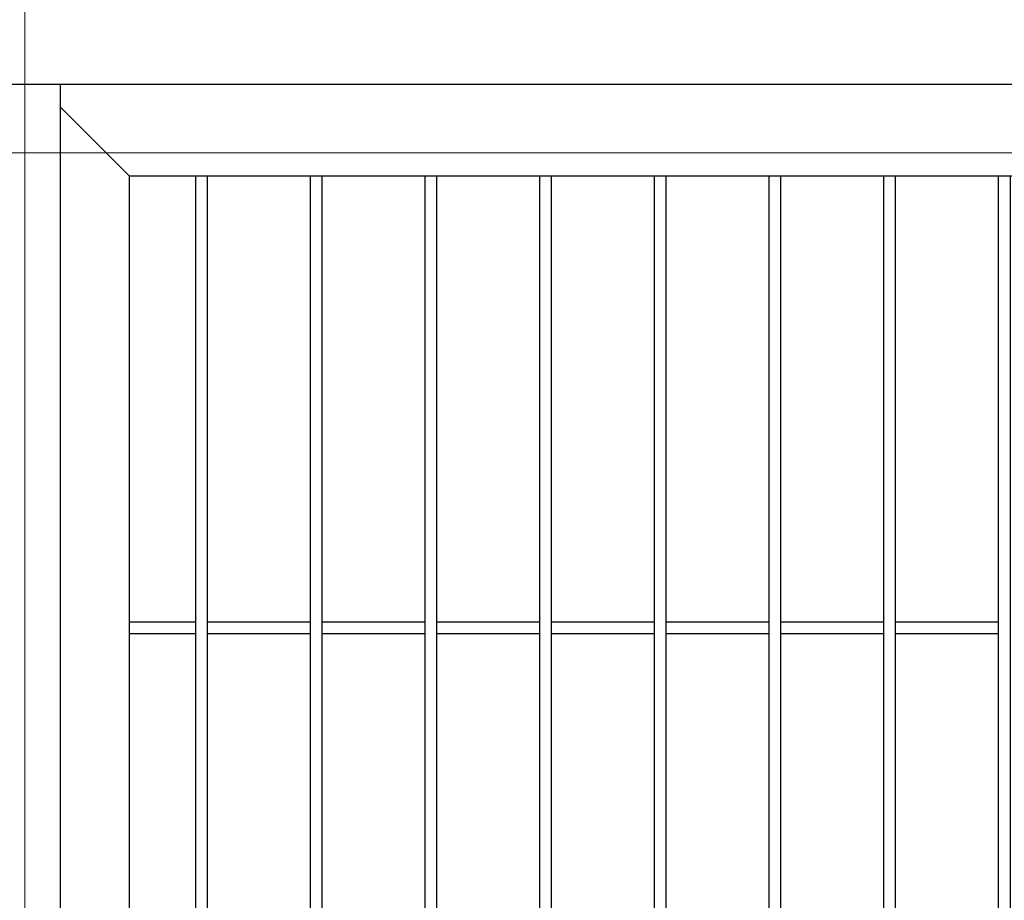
# Model space of a CAD drawing. Header units: inches. Extents: x 1156 to 71303, y -52654 to 51.
# Tile 41 of 217: x 60234 to 60277, y -51171 to -51133. Entities that reach past the tile are written whole.
import ezdxf

# ---------------------------------------------------------------- set-up
doc = ezdxf.new("R2010")
doc.units = ezdxf.units.IN
doc.header["$MEASUREMENT"] = 0
doc.layers.get('0').update_dxf_attribs({"lineweight": 0})
doc.layers.add('AW OGRODZENIA', color=253, linetype='Continuous')

msp = doc.modelspace()

# ---------------------------------------------------------------- linework, layer by layer
at = {"linetype": 'Continuous', "ltscale": 12}
msp.add_line((60234.214, -47535.735), (60234.214, -51363.184), dxfattribs=at)
msp.add_lwpolyline([(60084.214, -51288.638), (60384.214, -51288.638), (60384.214, -51138.638), (60084.214, -51138.638)], close=True, dxfattribs=at)
at = {"layer": 'AW OGRODZENIA'}
for p, q in [((60232.766, -51135.638), (60235.766, -51135.638)), ((60234.766, -51135.638), (60374.266, -51135.638)), ((60235.766, -51284.138), (60235.766, -51135.638)), ((60235.766, -51135.638), (60235.766, -51135.638)), ((60235.766, -51136.638), (60238.766, -51139.638)), ((60238.766, -51139.638), (60370.266, -51139.638)), ((60238.766, -51139.638), (60238.766, -51286.638)), ((60241.668, -51159.099), (60238.766, -51159.099)), ((60241.668, -51159.099), (60238.766, -51159.099)), ((60241.668, -51159.099), (60238.766, -51159.099)), ((60241.668, -51159.099), (60238.766, -51159.099)), ((60241.668, -51159.099), (60238.766, -51159.099)), ((60241.668, -51159.099), (60238.766, -51159.099)), ((60241.668, -51159.099), (60238.766, -51159.099)), ((60241.668, -51159.099), (60238.766, -51159.099)), ((60241.668, -51159.099), (60238.766, -51159.099)), ((60241.668, -51159.099), (60238.766, -51159.099)), ((60241.668, -51159.099), (60238.766, -51159.099)), ((60241.668, -51159.099), (60238.766, -51159.099)), ((60241.668, -51159.099), (60238.766, -51159.099)), ((60241.668, -51159.099), (60238.766, -51159.099)), ((60241.668, -51159.099), (60238.766, -51159.099)), ((60241.668, -51159.099), (60238.766, -51159.099)), ((60241.668, -51159.099), (60238.766, -51159.099)), ((60241.668, -51159.099), (60238.766, -51159.099)), ((60241.668, -51159.099), (60238.766, -51159.099)), ((60241.668, -51159.099), (60238.766, -51159.099)), ((60241.668, -51159.099), (60238.766, -51159.099)), ((60241.668, -51159.099), (60238.766, -51159.099)), ((60241.668, -51159.099), (60238.766, -51159.099)), ((60241.668, -51159.099), (60238.766, -51159.099)), ((60241.668, -51159.099), (60238.766, -51159.099)), ((60246.668, -51159.099), (60242.164, -51159.099)), ((60246.668, -51159.099), (60242.164, -51159.099)), ((60246.668, -51159.099), (60242.164, -51159.099)), ((60246.668, -51159.099), (60242.164, -51159.099)), ((60246.668, -51159.099), (60242.164, -51159.099)), ((60246.668, -51159.099), (60242.164, -51159.099)), ((60246.668, -51159.099), (60242.164, -51159.099)), ((60246.668, -51159.099), (60242.164, -51159.099)), ((60246.668, -51159.099), (60242.164, -51159.099)), ((60246.668, -51159.099), (60242.164, -51159.099)), ((60246.668, -51159.099), (60242.164, -51159.099)), ((60246.668, -51159.099), (60242.164, -51159.099)), ((60246.668, -51159.099), (60242.164, -51159.099)), ((60246.668, -51159.099), (60242.164, -51159.099)), ((60246.668, -51159.099), (60242.164, -51159.099)), ((60246.668, -51159.099), (60242.164, -51159.099)), ((60246.668, -51159.099), (60242.164, -51159.099)), ((60246.668, -51159.099), (60242.164, -51159.099)), ((60246.668, -51159.099), (60242.164, -51159.099)), ((60246.668, -51159.099), (60242.164, -51159.099)), ((60246.668, -51159.099), (60242.164, -51159.099)), ((60246.668, -51159.099), (60242.164, -51159.099)), ((60246.668, -51159.099), (60242.164, -51159.099)), ((60246.668, -51159.099), (60242.164, -51159.099)), ((60246.668, -51159.099), (60242.164, -51159.099)), ((60251.668, -51159.099), (60247.164, -51159.099)), ((60251.668, -51159.099), (60247.164, -51159.099)), ((60251.668, -51159.099), (60247.164, -51159.099)), ((60251.668, -51159.099), (60247.164, -51159.099)), ((60251.668, -51159.099), (60247.164, -51159.099)), ((60251.668, -51159.099), (60247.164, -51159.099)), ((60251.668, -51159.099), (60247.164, -51159.099)), ((60251.668, -51159.099), (60247.164, -51159.099)), ((60251.668, -51159.099), (60247.164, -51159.099)), ((60251.668, -51159.099), (60247.164, -51159.099)), ((60251.668, -51159.099), (60247.164, -51159.099)), ((60251.668, -51159.099), (60247.164, -51159.099)), ((60251.668, -51159.099), (60247.164, -51159.099)), ((60251.668, -51159.099), (60247.164, -51159.099)), ((60251.668, -51159.099), (60247.164, -51159.099)), ((60251.668, -51159.099), (60247.164, -51159.099)), ((60251.668, -51159.099), (60247.164, -51159.099)), ((60251.668, -51159.099), (60247.164, -51159.099)), ((60251.668, -51159.099), (60247.164, -51159.099)), ((60251.668, -51159.099), (60247.164, -51159.099)), ((60251.668, -51159.099), (60247.164, -51159.099)), ((60251.668, -51159.099), (60247.164, -51159.099)), ((60251.668, -51159.099), (60247.164, -51159.099)), ((60251.668, -51159.099), (60247.164, -51159.099)), ((60251.668, -51159.099), (60247.164, -51159.099)), ((60256.668, -51159.099), (60252.164, -51159.099)), ((60256.668, -51159.099), (60252.164, -51159.099)), ((60256.668, -51159.099), (60252.164, -51159.099)), ((60256.668, -51159.099), (60252.164, -51159.099)), ((60256.668, -51159.099), (60252.164, -51159.099)), ((60256.668, -51159.099), (60252.164, -51159.099)), ((60256.668, -51159.099), (60252.164, -51159.099)), ((60256.668, -51159.099), (60252.164, -51159.099)), ((60256.668, -51159.099), (60252.164, -51159.099)), ((60256.668, -51159.099), (60252.164, -51159.099)), ((60256.668, -51159.099), (60252.164, -51159.099)), ((60256.668, -51159.099), (60252.164, -51159.099)), ((60256.668, -51159.099), (60252.164, -51159.099)), ((60256.668, -51159.099), (60252.164, -51159.099)), ((60256.668, -51159.099), (60252.164, -51159.099)), ((60256.668, -51159.099), (60252.164, -51159.099)), ((60256.668, -51159.099), (60252.164, -51159.099)), ((60256.668, -51159.099), (60252.164, -51159.099)), ((60256.668, -51159.099), (60252.164, -51159.099)), ((60256.668, -51159.099), (60252.164, -51159.099)), ((60256.668, -51159.099), (60252.164, -51159.099)), ((60256.668, -51159.099), (60252.164, -51159.099)), ((60256.668, -51159.099), (60252.164, -51159.099)), ((60256.668, -51159.099), (60252.164, -51159.099)), ((60256.668, -51159.099), (60252.164, -51159.099)), ((60261.668, -51159.099), (60257.164, -51159.099)), ((60261.668, -51159.099), (60257.164, -51159.099)), ((60261.668, -51159.099), (60257.164, -51159.099)), ((60261.668, -51159.099), (60257.164, -51159.099)), ((60261.668, -51159.099), (60257.164, -51159.099)), ((60261.668, -51159.099), (60257.164, -51159.099)), ((60261.668, -51159.099), (60257.164, -51159.099)), ((60261.668, -51159.099), (60257.164, -51159.099)), ((60261.668, -51159.099), (60257.164, -51159.099)), ((60261.668, -51159.099), (60257.164, -51159.099)), ((60261.668, -51159.099), (60257.164, -51159.099)), ((60261.668, -51159.099), (60257.164, -51159.099)), ((60261.668, -51159.099), (60257.164, -51159.099)), ((60261.668, -51159.099), (60257.164, -51159.099)), ((60261.668, -51159.099), (60257.164, -51159.099)), ((60261.668, -51159.099), (60257.164, -51159.099)), ((60261.668, -51159.099), (60257.164, -51159.099)), ((60261.668, -51159.099), (60257.164, -51159.099)), ((60261.668, -51159.099), (60257.164, -51159.099)), ((60261.668, -51159.099), (60257.164, -51159.099)), ((60261.668, -51159.099), (60257.164, -51159.099)), ((60261.668, -51159.099), (60257.164, -51159.099)), ((60261.668, -51159.099), (60257.164, -51159.099)), ((60261.668, -51159.099), (60257.164, -51159.099)), ((60261.668, -51159.099), (60257.164, -51159.099)), ((60266.668, -51159.099), (60262.164, -51159.099)), ((60266.668, -51159.099), (60262.164, -51159.099)), ((60266.668, -51159.099), (60262.164, -51159.099)), ((60266.668, -51159.099), (60262.164, -51159.099)), ((60266.668, -51159.099), (60262.164, -51159.099)), ((60266.668, -51159.099), (60262.164, -51159.099)), ((60266.668, -51159.099), (60262.164, -51159.099)), ((60266.668, -51159.099), (60262.164, -51159.099)), ((60266.668, -51159.099), (60262.164, -51159.099)), ((60266.668, -51159.099), (60262.164, -51159.099)), ((60266.668, -51159.099), (60262.164, -51159.099)), ((60266.668, -51159.099), (60262.164, -51159.099)), ((60266.668, -51159.099), (60262.164, -51159.099)), ((60266.668, -51159.099), (60262.164, -51159.099)), ((60266.668, -51159.099), (60262.164, -51159.099)), ((60266.668, -51159.099), (60262.164, -51159.099)), ((60266.668, -51159.099), (60262.164, -51159.099)), ((60266.668, -51159.099), (60262.164, -51159.099)), ((60266.668, -51159.099), (60262.164, -51159.099)), ((60266.668, -51159.099), (60262.164, -51159.099)), ((60266.668, -51159.099), (60262.164, -51159.099)), ((60266.668, -51159.099), (60262.164, -51159.099)), ((60266.668, -51159.099), (60262.164, -51159.099)), ((60266.668, -51159.099), (60262.164, -51159.099)), ((60266.668, -51159.099), (60262.164, -51159.099)), ((60271.668, -51159.099), (60267.164, -51159.099)), ((60271.668, -51159.099), (60267.164, -51159.099)), ((60271.668, -51159.099), (60267.164, -51159.099)), ((60271.668, -51159.099), (60267.164, -51159.099)), ((60271.668, -51159.099), (60267.164, -51159.099)), ((60271.668, -51159.099), (60267.164, -51159.099)), ((60271.668, -51159.099), (60267.164, -51159.099)), ((60271.668, -51159.099), (60267.164, -51159.099)), ((60271.668, -51159.099), (60267.164, -51159.099)), ((60271.668, -51159.099), (60267.164, -51159.099)), ((60271.668, -51159.099), (60267.164, -51159.099)), ((60271.668, -51159.099), (60267.164, -51159.099)), ((60271.668, -51159.099), (60267.164, -51159.099)), ((60271.668, -51159.099), (60267.164, -51159.099)), ((60271.668, -51159.099), (60267.164, -51159.099)), ((60271.668, -51159.099), (60267.164, -51159.099)), ((60271.668, -51159.099), (60267.164, -51159.099)), ((60271.668, -51159.099), (60267.164, -51159.099)), ((60271.668, -51159.099), (60267.164, -51159.099)), ((60271.668, -51159.099), (60267.164, -51159.099)), ((60271.668, -51159.099), (60267.164, -51159.099)), ((60271.668, -51159.099), (60267.164, -51159.099)), ((60271.668, -51159.099), (60267.164, -51159.099)), ((60271.668, -51159.099), (60267.164, -51159.099)), ((60271.668, -51159.099), (60267.164, -51159.099)), ((60276.668, -51159.099), (60272.164, -51159.099)), ((60276.668, -51159.099), (60272.164, -51159.099)), ((60276.668, -51159.099), (60272.164, -51159.099)), ((60276.668, -51159.099), (60272.164, -51159.099)), ((60276.668, -51159.099), (60272.164, -51159.099)), ((60276.668, -51159.099), (60272.164, -51159.099)), ((60276.668, -51159.099), (60272.164, -51159.099)), ((60276.668, -51159.099), (60272.164, -51159.099)), ((60276.668, -51159.099), (60272.164, -51159.099)), ((60276.668, -51159.099), (60272.164, -51159.099)), ((60276.668, -51159.099), (60272.164, -51159.099)), ((60276.668, -51159.099), (60272.164, -51159.099)), ((60276.668, -51159.099), (60272.164, -51159.099)), ((60276.668, -51159.099), (60272.164, -51159.099)), ((60276.668, -51159.099), (60272.164, -51159.099)), ((60276.668, -51159.099), (60272.164, -51159.099)), ((60276.668, -51159.099), (60272.164, -51159.099)), ((60276.668, -51159.099), (60272.164, -51159.099)), ((60276.668, -51159.099), (60272.164, -51159.099)), ((60276.668, -51159.099), (60272.164, -51159.099)), ((60276.668, -51159.099), (60272.164, -51159.099)), ((60276.668, -51159.099), (60272.164, -51159.099)), ((60276.668, -51159.099), (60272.164, -51159.099)), ((60276.668, -51159.099), (60272.164, -51159.099)), ((60276.668, -51159.099), (60272.164, -51159.099)), ((60241.668, -51159.599), (60238.766, -51159.599)), ((60241.668, -51159.599), (60238.766, -51159.599)), ((60241.668, -51159.599), (60238.766, -51159.599)), ((60241.668, -51159.599), (60238.766, -51159.599)), ((60241.668, -51159.599), (60238.766, -51159.599)), ((60241.668, -51159.599), (60238.766, -51159.599)), ((60241.668, -51159.599), (60238.766, -51159.599)), ((60241.668, -51159.599), (60238.766, -51159.599)), ((60241.668, -51159.599), (60238.766, -51159.599)), ((60241.668, -51159.599), (60238.766, -51159.599)), ((60241.668, -51159.599), (60238.766, -51159.599)), ((60241.668, -51159.599), (60238.766, -51159.599)), ((60241.668, -51159.599), (60238.766, -51159.599)), ((60241.668, -51159.599), (60238.766, -51159.599)), ((60241.668, -51159.599), (60238.766, -51159.599)), ((60241.668, -51159.599), (60238.766, -51159.599)), ((60241.668, -51159.599), (60238.766, -51159.599)), ((60241.668, -51159.599), (60238.766, -51159.599)), ((60241.668, -51159.599), (60238.766, -51159.599)), ((60241.668, -51159.599), (60238.766, -51159.599)), ((60241.668, -51159.599), (60238.766, -51159.599)), ((60241.668, -51159.599), (60238.766, -51159.599)), ((60241.668, -51159.599), (60238.766, -51159.599)), ((60241.668, -51159.599), (60238.766, -51159.599)), ((60241.668, -51159.599), (60238.766, -51159.599)), ((60246.668, -51159.599), (60242.164, -51159.599)), ((60246.668, -51159.599), (60242.164, -51159.599)), ((60246.668, -51159.599), (60242.164, -51159.599)), ((60246.668, -51159.599), (60242.164, -51159.599)), ((60246.668, -51159.599), (60242.164, -51159.599)), ((60246.668, -51159.599), (60242.164, -51159.599)), ((60246.668, -51159.599), (60242.164, -51159.599)), ((60246.668, -51159.599), (60242.164, -51159.599)), ((60246.668, -51159.599), (60242.164, -51159.599)), ((60246.668, -51159.599), (60242.164, -51159.599)), ((60246.668, -51159.599), (60242.164, -51159.599)), ((60246.668, -51159.599), (60242.164, -51159.599)), ((60246.668, -51159.599), (60242.164, -51159.599)), ((60246.668, -51159.599), (60242.164, -51159.599)), ((60246.668, -51159.599), (60242.164, -51159.599)), ((60246.668, -51159.599), (60242.164, -51159.599)), ((60246.668, -51159.599), (60242.164, -51159.599)), ((60246.668, -51159.599), (60242.164, -51159.599)), ((60246.668, -51159.599), (60242.164, -51159.599)), ((60246.668, -51159.599), (60242.164, -51159.599)), ((60246.668, -51159.599), (60242.164, -51159.599)), ((60246.668, -51159.599), (60242.164, -51159.599)), ((60246.668, -51159.599), (60242.164, -51159.599)), ((60246.668, -51159.599), (60242.164, -51159.599)), ((60246.668, -51159.599), (60242.164, -51159.599)), ((60251.668, -51159.599), (60247.164, -51159.599)), ((60251.668, -51159.599), (60247.164, -51159.599)), ((60251.668, -51159.599), (60247.164, -51159.599)), ((60251.668, -51159.599), (60247.164, -51159.599)), ((60251.668, -51159.599), (60247.164, -51159.599)), ((60251.668, -51159.599), (60247.164, -51159.599)), ((60251.668, -51159.599), (60247.164, -51159.599)), ((60251.668, -51159.599), (60247.164, -51159.599)), ((60251.668, -51159.599), (60247.164, -51159.599)), ((60251.668, -51159.599), (60247.164, -51159.599)), ((60251.668, -51159.599), (60247.164, -51159.599)), ((60251.668, -51159.599), (60247.164, -51159.599)), ((60251.668, -51159.599), (60247.164, -51159.599)), ((60251.668, -51159.599), (60247.164, -51159.599)), ((60251.668, -51159.599), (60247.164, -51159.599)), ((60251.668, -51159.599), (60247.164, -51159.599)), ((60251.668, -51159.599), (60247.164, -51159.599)), ((60251.668, -51159.599), (60247.164, -51159.599)), ((60251.668, -51159.599), (60247.164, -51159.599)), ((60251.668, -51159.599), (60247.164, -51159.599)), ((60251.668, -51159.599), (60247.164, -51159.599)), ((60251.668, -51159.599), (60247.164, -51159.599)), ((60251.668, -51159.599), (60247.164, -51159.599)), ((60251.668, -51159.599), (60247.164, -51159.599)), ((60251.668, -51159.599), (60247.164, -51159.599)), ((60256.668, -51159.599), (60252.164, -51159.599)), ((60256.668, -51159.599), (60252.164, -51159.599)), ((60256.668, -51159.599), (60252.164, -51159.599)), ((60256.668, -51159.599), (60252.164, -51159.599)), ((60256.668, -51159.599), (60252.164, -51159.599)), ((60256.668, -51159.599), (60252.164, -51159.599)), ((60256.668, -51159.599), (60252.164, -51159.599)), ((60256.668, -51159.599), (60252.164, -51159.599)), ((60256.668, -51159.599), (60252.164, -51159.599)), ((60256.668, -51159.599), (60252.164, -51159.599)), ((60256.668, -51159.599), (60252.164, -51159.599)), ((60256.668, -51159.599), (60252.164, -51159.599)), ((60256.668, -51159.599), (60252.164, -51159.599)), ((60256.668, -51159.599), (60252.164, -51159.599)), ((60256.668, -51159.599), (60252.164, -51159.599)), ((60256.668, -51159.599), (60252.164, -51159.599)), ((60256.668, -51159.599), (60252.164, -51159.599)), ((60256.668, -51159.599), (60252.164, -51159.599)), ((60256.668, -51159.599), (60252.164, -51159.599)), ((60256.668, -51159.599), (60252.164, -51159.599)), ((60256.668, -51159.599), (60252.164, -51159.599)), ((60256.668, -51159.599), (60252.164, -51159.599)), ((60256.668, -51159.599), (60252.164, -51159.599)), ((60256.668, -51159.599), (60252.164, -51159.599)), ((60256.668, -51159.599), (60252.164, -51159.599)), ((60261.668, -51159.599), (60257.164, -51159.599)), ((60261.668, -51159.599), (60257.164, -51159.599)), ((60261.668, -51159.599), (60257.164, -51159.599)), ((60261.668, -51159.599), (60257.164, -51159.599)), ((60261.668, -51159.599), (60257.164, -51159.599)), ((60261.668, -51159.599), (60257.164, -51159.599)), ((60261.668, -51159.599), (60257.164, -51159.599)), ((60261.668, -51159.599), (60257.164, -51159.599)), ((60261.668, -51159.599), (60257.164, -51159.599)), ((60261.668, -51159.599), (60257.164, -51159.599)), ((60261.668, -51159.599), (60257.164, -51159.599)), ((60261.668, -51159.599), (60257.164, -51159.599)), ((60261.668, -51159.599), (60257.164, -51159.599)), ((60261.668, -51159.599), (60257.164, -51159.599)), ((60261.668, -51159.599), (60257.164, -51159.599)), ((60261.668, -51159.599), (60257.164, -51159.599)), ((60261.668, -51159.599), (60257.164, -51159.599)), ((60261.668, -51159.599), (60257.164, -51159.599)), ((60261.668, -51159.599), (60257.164, -51159.599)), ((60261.668, -51159.599), (60257.164, -51159.599)), ((60261.668, -51159.599), (60257.164, -51159.599)), ((60261.668, -51159.599), (60257.164, -51159.599)), ((60261.668, -51159.599), (60257.164, -51159.599)), ((60261.668, -51159.599), (60257.164, -51159.599)), ((60261.668, -51159.599), (60257.164, -51159.599)), ((60266.668, -51159.599), (60262.164, -51159.599)), ((60266.668, -51159.599), (60262.164, -51159.599)), ((60266.668, -51159.599), (60262.164, -51159.599)), ((60266.668, -51159.599), (60262.164, -51159.599)), ((60266.668, -51159.599), (60262.164, -51159.599)), ((60266.668, -51159.599), (60262.164, -51159.599)), ((60266.668, -51159.599), (60262.164, -51159.599)), ((60266.668, -51159.599), (60262.164, -51159.599)), ((60266.668, -51159.599), (60262.164, -51159.599)), ((60266.668, -51159.599), (60262.164, -51159.599)), ((60266.668, -51159.599), (60262.164, -51159.599)), ((60266.668, -51159.599), (60262.164, -51159.599)), ((60266.668, -51159.599), (60262.164, -51159.599)), ((60266.668, -51159.599), (60262.164, -51159.599)), ((60266.668, -51159.599), (60262.164, -51159.599)), ((60266.668, -51159.599), (60262.164, -51159.599)), ((60266.668, -51159.599), (60262.164, -51159.599)), ((60266.668, -51159.599), (60262.164, -51159.599)), ((60266.668, -51159.599), (60262.164, -51159.599)), ((60266.668, -51159.599), (60262.164, -51159.599)), ((60266.668, -51159.599), (60262.164, -51159.599)), ((60266.668, -51159.599), (60262.164, -51159.599)), ((60266.668, -51159.599), (60262.164, -51159.599)), ((60266.668, -51159.599), (60262.164, -51159.599)), ((60266.668, -51159.599), (60262.164, -51159.599)), ((60271.668, -51159.599), (60267.164, -51159.599)), ((60271.668, -51159.599), (60267.164, -51159.599)), ((60271.668, -51159.599), (60267.164, -51159.599)), ((60271.668, -51159.599), (60267.164, -51159.599)), ((60271.668, -51159.599), (60267.164, -51159.599)), ((60271.668, -51159.599), (60267.164, -51159.599)), ((60271.668, -51159.599), (60267.164, -51159.599)), ((60271.668, -51159.599), (60267.164, -51159.599)), ((60271.668, -51159.599), (60267.164, -51159.599)), ((60271.668, -51159.599), (60267.164, -51159.599)), ((60271.668, -51159.599), (60267.164, -51159.599)), ((60271.668, -51159.599), (60267.164, -51159.599)), ((60271.668, -51159.599), (60267.164, -51159.599)), ((60271.668, -51159.599), (60267.164, -51159.599)), ((60271.668, -51159.599), (60267.164, -51159.599)), ((60271.668, -51159.599), (60267.164, -51159.599)), ((60271.668, -51159.599), (60267.164, -51159.599)), ((60271.668, -51159.599), (60267.164, -51159.599)), ((60271.668, -51159.599), (60267.164, -51159.599)), ((60271.668, -51159.599), (60267.164, -51159.599)), ((60271.668, -51159.599), (60267.164, -51159.599)), ((60271.668, -51159.599), (60267.164, -51159.599)), ((60271.668, -51159.599), (60267.164, -51159.599)), ((60271.668, -51159.599), (60267.164, -51159.599)), ((60271.668, -51159.599), (60267.164, -51159.599)), ((60276.668, -51159.599), (60272.164, -51159.599)), ((60276.668, -51159.599), (60272.164, -51159.599)), ((60276.668, -51159.599), (60272.164, -51159.599)), ((60276.668, -51159.599), (60272.164, -51159.599)), ((60276.668, -51159.599), (60272.164, -51159.599)), ((60276.668, -51159.599), (60272.164, -51159.599)), ((60276.668, -51159.599), (60272.164, -51159.599)), ((60276.668, -51159.599), (60272.164, -51159.599)), ((60276.668, -51159.599), (60272.164, -51159.599)), ((60276.668, -51159.599), (60272.164, -51159.599)), ((60276.668, -51159.599), (60272.164, -51159.599)), ((60276.668, -51159.599), (60272.164, -51159.599)), ((60276.668, -51159.599), (60272.164, -51159.599)), ((60276.668, -51159.599), (60272.164, -51159.599)), ((60276.668, -51159.599), (60272.164, -51159.599)), ((60276.668, -51159.599), (60272.164, -51159.599)), ((60276.668, -51159.599), (60272.164, -51159.599)), ((60276.668, -51159.599), (60272.164, -51159.599)), ((60276.668, -51159.599), (60272.164, -51159.599)), ((60276.668, -51159.599), (60272.164, -51159.599)), ((60276.668, -51159.599), (60272.164, -51159.599)), ((60276.668, -51159.599), (60272.164, -51159.599)), ((60276.668, -51159.599), (60272.164, -51159.599)), ((60276.668, -51159.599), (60272.164, -51159.599)), ((60276.668, -51159.599), (60272.164, -51159.599))]:
    msp.add_line(p, q, dxfattribs=at)
for points in [[(60241.668, -51139.638), (60242.164, -51139.638), (60242.164, -51276.638), (60241.668, -51276.638)], [(60246.668, -51139.638), (60247.164, -51139.638), (60247.164, -51276.638), (60246.668, -51276.638)], [(60251.668, -51139.638), (60252.164, -51139.638), (60252.164, -51276.638), (60251.668, -51276.638)], [(60256.668, -51139.638), (60257.164, -51139.638), (60257.164, -51276.638), (60256.668, -51276.638)], [(60261.668, -51139.638), (60262.164, -51139.638), (60262.164, -51276.638), (60261.668, -51276.638)], [(60266.668, -51139.638), (60267.164, -51139.638), (60267.164, -51276.638), (60266.668, -51276.638)], [(60271.668, -51139.638), (60272.164, -51139.638), (60272.164, -51276.638), (60271.668, -51276.638)], [(60276.668, -51139.638), (60277.164, -51139.638), (60277.164, -51276.638), (60276.668, -51276.638)]]:
    msp.add_lwpolyline(points, close=True, dxfattribs=at)

doc.saveas('drawing.dxf')
